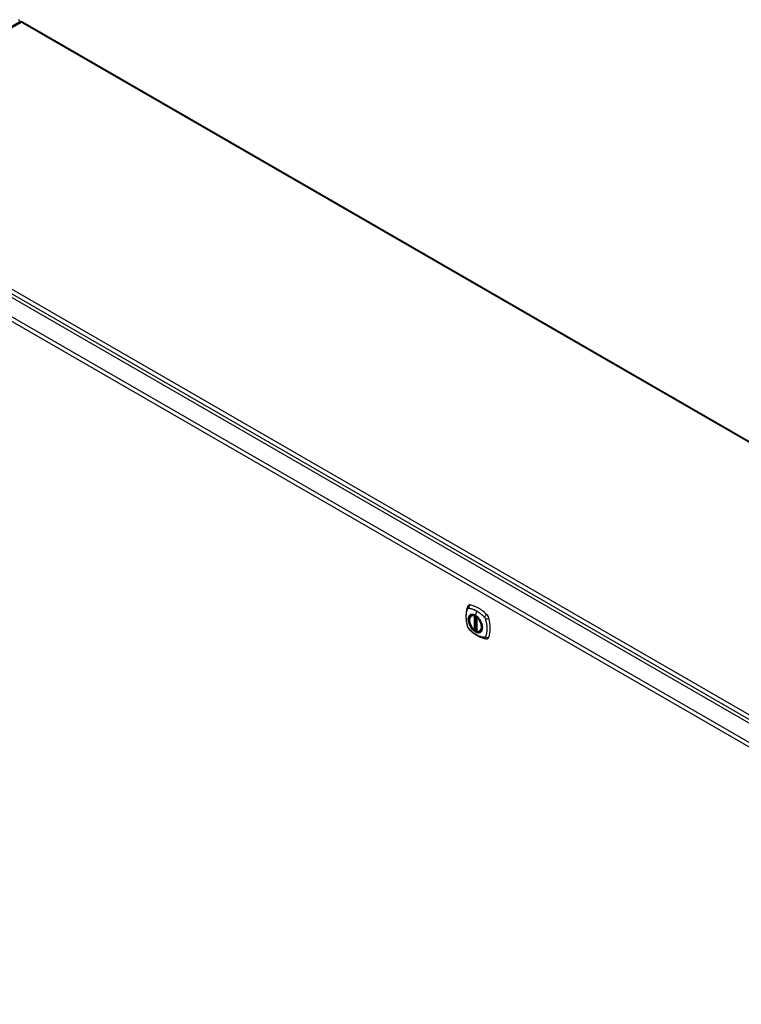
# Model space of a CAD drawing. Header units: inches. Extents: x 28 to 747, y 82 to 345.
# Tile 30 of 31: x 696 to 722, y 280 to 315. Entities that reach past the tile are written whole.
import ezdxf

# ---------------------------------------------------------------- set-up
doc = ezdxf.new("R2010")
doc.units = ezdxf.units.IN
doc.header["$MEASUREMENT"] = 0
doc.layers.add('Visible Edges(ANSI)', color=7, linetype='Continuous', lineweight=25)
doc.layers.add('Visible Tangent Edges(ANSI)', color=7, linetype='Continuous', lineweight=25)

msp = doc.modelspace()

# ---------------------------------------------------------------- linework, layer by layer
at = {"layer": 'Visible Edges(ANSI)'}
for p, q in [((696.264, 314.703), (687.919, 309.885)), ((696.363, 314.703), (746.141, 285.963)), ((687.837, 309.658), (738.469, 280.425)), ((712.227, 293.706), (712.238, 293.712)), ((712.422, 293.645), (712.422, 293.167)), ((712.353, 293.222), (712.339, 293.214)), ((712.368, 293.22), (712.366, 293.221)), ((712.422, 293.243), (712.381, 293.219)), ((712.54, 293.163), (712.55, 293.17))]:
    msp.add_line(p, q, dxfattribs=at)
at = {"layer": 'Visible Edges(ANSI)', "flags": 128}
for points in [[(712.093, 294.015), (712.086, 293.994), (712.079, 293.974), (712.074, 293.955), (712.069, 293.937), (712.065, 293.918), (712.061, 293.899), (712.053, 293.859), (712.048, 293.818), (712.044, 293.777), (712.041, 293.734), (712.041, 293.691), (712.041, 293.648), (712.044, 293.604), (712.048, 293.559), (712.053, 293.514), (712.06, 293.469), (712.068, 293.424), (712.078, 293.378), (712.084, 293.355), (712.086, 293.343), (712.09, 293.329)], [(712.131, 294.071), (712.118, 294.058), (712.108, 294.043), (712.1, 294.029), (712.093, 294.015)], [(712.326, 293.216), (712.312, 293.228), (712.298, 293.242), (712.285, 293.256), (712.272, 293.271), (712.259, 293.286), (712.247, 293.303), (712.236, 293.32), (712.225, 293.337), (712.215, 293.355), (712.206, 293.373), (712.198, 293.391), (712.19, 293.41), (712.183, 293.428), (712.177, 293.447), (712.171, 293.466), (712.167, 293.484), (712.163, 293.502), (712.161, 293.52), (712.159, 293.538), (712.159, 293.555), (712.159, 293.572), (712.16, 293.588), (712.163, 293.604), (712.166, 293.619), (712.17, 293.633), (712.176, 293.646), (712.182, 293.659), (712.189, 293.67), (712.197, 293.681), (712.206, 293.69), (712.216, 293.699), (712.227, 293.706)], [(712.48, 293.626), (712.498, 293.603), (712.516, 293.58), (712.533, 293.555), (712.549, 293.53), (712.563, 293.503), (712.576, 293.477), (712.587, 293.45), (712.597, 293.422)], [(712.09, 293.329), (712.095, 293.316), (712.1, 293.303), (712.106, 293.29), (712.112, 293.278), (712.119, 293.266), (712.127, 293.255), (712.136, 293.244), (712.146, 293.233)], [(712.146, 293.233), (712.156, 293.223), (712.165, 293.214), (712.182, 293.197), (712.217, 293.167), (712.252, 293.137), (712.288, 293.108), (712.324, 293.081), (712.361, 293.055), (712.397, 293.031), (712.435, 293.009), (712.472, 292.988), (712.51, 292.969), (712.548, 292.952), (712.586, 292.936), (712.624, 292.923), (712.663, 292.911), (712.701, 292.901), (712.72, 292.897), (712.73, 292.895), (712.741, 292.893)], [(712.366, 293.221), (712.363, 293.223), (712.36, 293.224), (712.356, 293.224), (712.353, 293.222)], [(712.54, 293.163), (712.528, 293.158), (712.516, 293.153), (712.502, 293.15), (712.489, 293.148), (712.475, 293.148), (712.46, 293.149), (712.445, 293.151), (712.43, 293.155)], [(712.741, 292.893), (712.757, 292.891), (712.773, 292.891), (712.791, 292.893), (712.809, 292.898)]]:
    msp.add_lwpolyline(points, dxfattribs=at)
at = {"layer": 'Visible Edges(ANSI)'}
for centre, radius, start, end in [((696.173, 314.698), 0.099, 5.2644, 60), ((696.313, 314.617), 0.099, 60, 120), ((712.434, 293.645), 0.0118, 137.3656, 180), ((712.333, 293.225), 0.0118, 229.389, 300), ((712.375, 293.229), 0.0118, 232.1717, 300), ((712.434, 293.167), 0.0118, 180, 253.4446)]:
    msp.add_arc(centre, radius, start, end, dxfattribs=at)
for centre, major_axis, start_param, end_param in [((712.23, 293.925), (-0.089, 0.153), 5.825423, 6.408181), ((712.481, 292.928), (-0.64, 1.108), 5.170151, 5.825423), ((712.376, 293.43), (0.157, -0.273), 2.363977, 7.060801), ((712.732, 293.636), (0.089, -0.153), 1.113034, 2.028558), ((711.994, 293.772), (-0.64, 1.108), 3.599355, 4.254627), ((712.732, 293.056), (0.089, -0.153), 6.158189, 6.740947)]:
    msp.add_ellipse(centre, major_axis=major_axis, ratio=0.57735, start_param=start_param, end_param=end_param, dxfattribs=at)
msp.add_ellipse((712.373, 293.428), major_axis=(-0.16, 0.277), ratio=0.57735, dxfattribs=at)
at = {"layer": 'Visible Tangent Edges(ANSI)'}
for p, q in [((687.968, 309.88), (696.313, 314.698)), ((746.141, 285.93), (696.313, 314.698)), ((687.898, 309.758), (738.67, 280.445)), ((687.968, 309.88), (738.197, 280.88)), ((687.246, 309.317), (737.878, 280.084)), ((737.808, 279.963), (687.176, 309.196)), ((712.325, 293.698), (712.325, 293.22)), ((712.342, 293.698), (712.349, 293.702)), ((712.342, 293.22), (712.342, 293.698)), ((712.353, 293.7), (712.353, 293.226)), ((712.368, 293.227), (712.368, 293.692)), ((712.416, 293.875), (712.372, 293.719)), ((712.384, 293.224), (712.384, 293.683)), ((712.425, 293.162), (712.425, 293.64)), ((712.353, 293.226), (712.342, 293.22)), ((712.422, 293.247), (712.384, 293.224))]:
    msp.add_line(p, q, dxfattribs=at)
at = {"layer": 'Visible Tangent Edges(ANSI)', "flags": 128}
for points in [[(712.104, 293.315), (712.094, 293.348), (712.087, 293.378), (712.08, 293.407), (712.074, 293.437), (712.068, 293.466), (712.064, 293.495), (712.06, 293.524), (712.056, 293.553), (712.054, 293.581), (712.052, 293.609), (712.051, 293.637), (712.051, 293.664), (712.051, 293.691), (712.052, 293.717), (712.054, 293.743), (712.056, 293.768), (712.06, 293.792), (712.064, 293.816), (712.068, 293.84), (712.074, 293.863), (712.08, 293.885), (712.087, 293.907), (712.094, 293.928), (712.104, 293.949)], [(712.104, 293.949), (712.104, 293.95), (712.105, 293.951), (712.105, 293.952), (712.106, 293.953), (712.106, 293.954), (712.107, 293.954), (712.107, 293.955), (712.108, 293.956), (712.108, 293.957), (712.109, 293.957), (712.11, 293.958), (712.11, 293.959), (712.111, 293.959), (712.112, 293.96), (712.112, 293.961), (712.113, 293.961), (712.114, 293.962), (712.114, 293.963), (712.115, 293.963), (712.116, 293.964), (712.116, 293.964), (712.117, 293.965), (712.118, 293.965), (712.119, 293.966)], [(712.119, 293.966), (712.12, 293.966), (712.12, 293.966), (712.121, 293.967), (712.122, 293.967), (712.123, 293.967), (712.124, 293.968), (712.124, 293.968), (712.125, 293.968), (712.126, 293.969), (712.127, 293.969), (712.128, 293.969), (712.129, 293.969), (712.13, 293.97), (712.131, 293.97), (712.131, 293.97), (712.132, 293.97), (712.133, 293.97), (712.134, 293.97), (712.135, 293.97), (712.136, 293.97), (712.137, 293.97), (712.138, 293.97), (712.139, 293.97), (712.14, 293.97)], [(712.14, 293.97), (712.153, 293.97), (712.164, 293.968), (712.175, 293.966), (712.186, 293.964), (712.197, 293.962), (712.208, 293.959), (712.219, 293.956), (712.231, 293.953), (712.242, 293.95), (712.253, 293.947), (712.265, 293.943), (712.276, 293.939), (712.288, 293.935), (712.299, 293.931), (712.311, 293.926), (712.323, 293.922), (712.334, 293.917), (712.346, 293.911), (712.357, 293.906), (712.369, 293.9), (712.381, 293.894), (712.392, 293.888), (712.404, 293.882), (712.416, 293.875)], [(712.177, 293.726), (712.169, 293.718), (712.16, 293.709), (712.153, 293.699), (712.146, 293.688), (712.14, 293.676), (712.134, 293.664), (712.13, 293.65), (712.126, 293.636), (712.123, 293.622), (712.121, 293.606), (712.12, 293.59), (712.12, 293.573), (712.12, 293.556), (712.121, 293.539), (712.123, 293.521), (712.126, 293.503), (712.13, 293.484), (712.135, 293.466), (712.14, 293.447), (712.146, 293.428), (712.153, 293.41), (712.16, 293.391), (712.169, 293.372), (712.177, 293.354)], [(712.597, 293.422), (712.615, 293.354), (712.621, 293.289), (712.616, 293.23), (712.6, 293.181), (712.574, 293.142), (712.538, 293.117), (712.494, 293.107), (712.445, 293.111), (712.393, 293.13), (712.339, 293.162), (712.287, 293.207), (712.239, 293.262), (712.197, 293.324), (712.164, 293.391), (712.14, 293.46), (712.126, 293.528), (712.124, 293.591), (712.133, 293.646), (712.153, 293.692), (712.184, 293.725), (712.223, 293.744), (712.269, 293.749), (712.319, 293.74), (712.372, 293.716)], [(712.211, 293.745), (712.209, 293.744), (712.208, 293.744), (712.206, 293.743), (712.205, 293.742), (712.203, 293.742), (712.202, 293.741), (712.2, 293.74), (712.199, 293.74), (712.198, 293.739), (712.196, 293.738), (712.195, 293.737), (712.193, 293.737), (712.192, 293.736), (712.191, 293.735), (712.189, 293.734), (712.188, 293.733), (712.187, 293.732), (712.185, 293.731), (712.184, 293.73), (712.183, 293.73), (712.181, 293.729), (712.18, 293.728), (712.179, 293.727), (712.177, 293.726)], [(712.372, 293.719), (712.365, 293.723), (712.357, 293.727), (712.35, 293.731), (712.343, 293.734), (712.336, 293.737), (712.328, 293.74), (712.321, 293.742), (712.314, 293.745), (712.307, 293.747), (712.3, 293.749), (712.293, 293.75), (712.286, 293.751), (712.279, 293.752), (712.273, 293.753), (712.266, 293.753), (712.259, 293.753), (712.253, 293.753), (712.247, 293.753), (712.24, 293.752), (712.234, 293.751), (712.228, 293.75), (712.222, 293.749), (712.216, 293.747), (712.211, 293.745)], [(712.533, 293.559), (712.527, 293.568), (712.521, 293.576), (712.515, 293.584), (712.509, 293.593), (712.503, 293.601), (712.497, 293.609), (712.49, 293.616), (712.484, 293.624), (712.477, 293.631), (712.471, 293.639), (712.464, 293.646), (712.457, 293.652), (712.451, 293.659), (712.444, 293.666), (712.437, 293.672), (712.43, 293.678), (712.422, 293.684), (712.415, 293.69), (712.408, 293.695), (712.401, 293.701), (712.394, 293.706), (712.386, 293.71), (712.379, 293.715), (712.372, 293.719)], [(712.372, 293.716), (712.377, 293.713), (712.382, 293.71), (712.386, 293.707), (712.391, 293.704), (712.395, 293.701), (712.4, 293.698), (712.405, 293.695), (712.409, 293.691), (712.414, 293.688), (712.418, 293.684), (712.423, 293.68), (712.427, 293.677), (712.432, 293.673), (712.436, 293.669), (712.441, 293.665), (712.445, 293.661), (712.45, 293.657), (712.454, 293.653), (712.458, 293.648), (712.463, 293.644), (712.467, 293.639), (712.471, 293.635), (712.475, 293.63), (712.48, 293.626)], [(712.416, 293.875), (712.428, 293.868), (712.439, 293.861), (712.451, 293.854), (712.462, 293.846), (712.474, 293.838), (712.486, 293.831), (712.497, 293.822), (712.509, 293.814), (712.52, 293.805), (712.532, 293.797), (712.543, 293.788), (712.554, 293.779), (712.566, 293.769), (712.577, 293.76), (712.588, 293.75), (712.6, 293.74), (712.611, 293.73), (712.622, 293.72), (712.633, 293.71), (712.644, 293.699), (712.655, 293.689), (712.666, 293.678), (712.677, 293.667), (712.69, 293.653)], [(712.566, 293.501), (712.565, 293.504), (712.563, 293.506), (712.562, 293.509), (712.561, 293.511), (712.559, 293.514), (712.558, 293.516), (712.557, 293.519), (712.555, 293.521), (712.554, 293.523), (712.553, 293.526), (712.551, 293.528), (712.55, 293.531), (712.549, 293.533), (712.547, 293.535), (712.546, 293.538), (712.544, 293.54), (712.543, 293.543), (712.541, 293.545), (712.54, 293.547), (712.539, 293.55), (712.537, 293.552), (712.536, 293.554), (712.534, 293.557), (712.533, 293.559)], [(712.69, 293.653), (712.691, 293.651), (712.693, 293.649), (712.695, 293.646), (712.697, 293.644), (712.699, 293.642), (712.701, 293.639), (712.703, 293.637), (712.704, 293.634), (712.706, 293.632), (712.708, 293.629), (712.709, 293.626), (712.711, 293.624), (712.712, 293.621), (712.714, 293.618), (712.715, 293.616), (712.717, 293.613), (712.718, 293.61), (712.719, 293.607), (712.721, 293.604), (712.722, 293.602), (712.723, 293.599), (712.724, 293.596), (712.725, 293.593), (712.726, 293.59)], [(712.726, 293.59), (712.736, 293.557), (712.743, 293.528), (712.75, 293.498), (712.756, 293.469), (712.762, 293.439), (712.767, 293.41), (712.771, 293.382), (712.775, 293.353), (712.778, 293.325), (712.78, 293.297), (712.781, 293.269), (712.781, 293.242), (712.781, 293.215), (712.779, 293.189), (712.777, 293.163), (712.775, 293.138), (712.771, 293.113), (712.767, 293.089), (712.762, 293.066), (712.756, 293.043), (712.75, 293.02), (712.743, 292.999), (712.736, 292.978), (712.726, 292.956)], [(712.14, 293.252), (712.138, 293.254), (712.136, 293.257), (712.134, 293.259), (712.132, 293.261), (712.131, 293.264), (712.129, 293.266), (712.127, 293.269), (712.125, 293.271), (712.124, 293.274), (712.122, 293.276), (712.12, 293.279), (712.119, 293.282), (712.117, 293.284), (712.116, 293.287), (712.114, 293.29), (712.113, 293.293), (712.112, 293.295), (712.11, 293.298), (712.109, 293.301), (712.108, 293.304), (712.107, 293.306), (712.106, 293.309), (712.105, 293.312), (712.104, 293.315)], [(712.69, 292.935), (712.666, 292.937), (712.644, 292.941), (712.622, 292.946), (712.6, 292.952), (712.577, 292.959), (712.555, 292.967), (712.532, 292.975), (712.509, 292.985), (712.486, 292.995), (712.463, 293.006), (712.439, 293.018), (712.416, 293.031), (712.393, 293.045), (712.369, 293.06), (712.346, 293.076), (712.323, 293.092), (712.299, 293.109), (712.276, 293.127), (712.253, 293.146), (712.231, 293.165), (712.208, 293.185), (712.186, 293.206), (712.164, 293.227), (712.14, 293.252)], [(712.177, 293.354), (712.179, 293.352), (712.18, 293.349), (712.181, 293.347), (712.183, 293.344), (712.184, 293.342), (712.185, 293.339), (712.187, 293.337), (712.188, 293.334), (712.189, 293.332), (712.191, 293.33), (712.192, 293.327), (712.193, 293.325), (712.195, 293.322), (712.196, 293.32), (712.198, 293.318), (712.199, 293.315), (712.2, 293.313), (712.202, 293.31), (712.203, 293.308), (712.205, 293.306), (712.206, 293.303), (712.208, 293.301), (712.209, 293.299), (712.211, 293.296)], [(712.211, 293.296), (712.222, 293.28), (712.234, 293.263), (712.247, 293.247), (712.259, 293.232), (712.273, 293.217), (712.286, 293.203), (712.3, 293.19), (712.314, 293.177), (712.328, 293.166), (712.343, 293.155), (712.357, 293.145), (712.372, 293.136), (712.387, 293.128), (712.401, 293.122), (712.415, 293.116), (712.43, 293.111), (712.444, 293.107), (712.458, 293.104), (712.471, 293.103), (712.484, 293.102), (712.497, 293.103), (712.509, 293.104), (712.521, 293.107), (712.533, 293.111)], [(712.353, 293.226), (712.353, 293.226), (712.353, 293.226), (712.353, 293.226), (712.353, 293.226), (712.353, 293.226), (712.353, 293.226), (712.353, 293.226), (712.353, 293.226), (712.353, 293.226), (712.353, 293.226), (712.353, 293.226), (712.353, 293.225), (712.353, 293.225), (712.353, 293.225), (712.353, 293.225), (712.353, 293.225), (712.353, 293.225), (712.353, 293.225), (712.353, 293.225), (712.353, 293.225), (712.353, 293.225), (712.353, 293.225), (712.353, 293.225), (712.353, 293.225)], [(712.353, 293.225), (712.353, 293.224), (712.353, 293.224), (712.353, 293.224), (712.353, 293.224), (712.353, 293.224), (712.353, 293.224), (712.353, 293.223), (712.353, 293.223), (712.353, 293.223), (712.353, 293.223), (712.353, 293.223), (712.353, 293.223), (712.353, 293.223), (712.353, 293.223), (712.353, 293.223), (712.353, 293.222), (712.353, 293.222), (712.353, 293.222), (712.353, 293.222), (712.353, 293.222), (712.353, 293.222), (712.353, 293.222), (712.353, 293.222), (712.353, 293.222)], [(712.353, 293.222), (712.353, 293.222), (712.353, 293.222), (712.353, 293.222), (712.353, 293.222), (712.353, 293.222), (712.353, 293.222), (712.353, 293.222), (712.353, 293.222), (712.353, 293.222), (712.353, 293.222), (712.353, 293.222), (712.353, 293.222), (712.353, 293.222), (712.353, 293.222), (712.353, 293.222), (712.353, 293.222), (712.353, 293.222), (712.353, 293.222), (712.353, 293.222), (712.353, 293.222), (712.353, 293.222), (712.353, 293.222), (712.353, 293.222), (712.353, 293.222)], [(712.366, 293.221), (712.366, 293.221), (712.366, 293.221), (712.366, 293.221), (712.366, 293.221), (712.366, 293.221), (712.366, 293.221), (712.366, 293.221), (712.366, 293.221), (712.366, 293.221), (712.366, 293.221), (712.367, 293.221), (712.367, 293.221), (712.367, 293.221), (712.367, 293.221), (712.367, 293.221), (712.367, 293.221), (712.367, 293.221), (712.367, 293.221), (712.367, 293.221), (712.367, 293.221), (712.367, 293.221), (712.367, 293.221), (712.367, 293.221), (712.367, 293.221)], [(712.367, 293.221), (712.367, 293.221), (712.367, 293.221), (712.367, 293.221), (712.367, 293.221), (712.367, 293.221), (712.367, 293.221), (712.367, 293.221), (712.367, 293.221), (712.367, 293.221), (712.368, 293.221), (712.368, 293.222), (712.368, 293.222), (712.368, 293.222), (712.368, 293.222), (712.368, 293.222), (712.368, 293.222), (712.368, 293.222), (712.368, 293.223), (712.368, 293.223), (712.368, 293.223), (712.368, 293.223), (712.368, 293.223), (712.368, 293.224), (712.368, 293.224)], [(712.368, 293.224), (712.368, 293.224), (712.368, 293.224), (712.368, 293.224), (712.368, 293.224), (712.368, 293.224), (712.368, 293.225), (712.368, 293.225), (712.368, 293.225), (712.368, 293.225), (712.368, 293.225), (712.368, 293.225), (712.368, 293.225), (712.368, 293.225), (712.368, 293.226), (712.368, 293.226), (712.368, 293.226), (712.368, 293.226), (712.368, 293.226), (712.368, 293.226), (712.368, 293.226), (712.368, 293.227), (712.368, 293.227), (712.368, 293.227), (712.368, 293.227)], [(712.566, 293.13), (712.575, 293.138), (712.583, 293.147), (712.591, 293.157), (712.598, 293.168), (712.604, 293.179), (712.609, 293.192), (712.614, 293.205), (712.617, 293.219), (712.62, 293.234), (712.623, 293.249), (712.624, 293.266), (712.624, 293.282), (712.624, 293.299), (712.623, 293.317), (712.62, 293.335), (712.617, 293.353), (712.614, 293.371), (712.609, 293.39), (712.604, 293.408), (712.598, 293.427), (712.591, 293.446), (712.583, 293.465), (712.575, 293.483), (712.566, 293.501)], [(712.533, 293.111), (712.534, 293.111), (712.536, 293.112), (712.537, 293.112), (712.539, 293.113), (712.54, 293.114), (712.541, 293.114), (712.543, 293.115), (712.544, 293.116), (712.546, 293.117), (712.547, 293.117), (712.549, 293.118), (712.55, 293.119), (712.551, 293.12), (712.553, 293.12), (712.554, 293.121), (712.555, 293.122), (712.557, 293.123), (712.558, 293.124), (712.559, 293.125), (712.561, 293.126), (712.562, 293.127), (712.563, 293.128), (712.565, 293.129), (712.566, 293.13)], [(712.726, 292.956), (712.725, 292.954), (712.724, 292.952), (712.723, 292.951), (712.722, 292.949), (712.721, 292.948), (712.719, 292.946), (712.718, 292.945), (712.717, 292.944), (712.715, 292.943), (712.714, 292.942), (712.713, 292.941), (712.711, 292.94), (712.709, 292.939), (712.708, 292.938), (712.706, 292.937), (712.704, 292.937), (712.703, 292.936), (712.701, 292.936), (712.699, 292.935), (712.697, 292.935), (712.695, 292.935), (712.693, 292.935), (712.691, 292.935), (712.69, 292.935)]]:
    msp.add_lwpolyline(points, dxfattribs=at)
at = {"layer": 'Visible Tangent Edges(ANSI)'}
for centre, major_axis, ratio, start_param, end_param in [((696.313, 314.617), (-0.0495, 0.0857), 0.57735, 5.497787, 6.283185), ((696.313, 314.617), (0.0495, 0.0857), 0.57735, 0, 0.785398), ((712.204, 293.973), (-0.11, 0.042), 0.704518, 0, 0.765179), ((712.231, 293.989), (0.027, 0.115), 0.753705, 0.761071, 1.898341), ((712.375, 293.43), (-0.173, 0.3), 0.57735, 5.055237, 10.652726), ((712.375, 293.43), (-0.151, 0.261), 0.57735, 5.735752, 8.401415), ((712.384, 293.435), (-0.156, 0.271), 0.57735, 6.166197, 6.283185), ((712.333, 293.703), (-0.0034, -0.0113), 0.697177, 4.264021, 5.346931), ((712.333, 293.703), (-0.0118, 0), 0.57735, 0.785398, 2.356194), ((712.333, 293.703), (0.0059, -0.0102), 0.57735, 0.785398, 1.517295), ((712.375, 293.72), (-0.00246, -0.00426), 0.57735, 5.126896, 6.141288), ((712.434, 293.645), (-0.0118, 0), 0.57735, 0, 0.785398), ((712.434, 293.645), (0.00769, 0.00897), 0.424984, 1.537927, 2.449935), ((712.375, 293.43), (0.151, -0.261), 0.57735, 5.735752, 8.401415), ((712.76, 293.683), (0.0787, 0.088), 0.341266, 1.05898, 2.19625), ((712.787, 293.636), (0.116, 0.024), 0.341266, 4.086935, 5.224206), ((712.204, 293.362), (-0.114, -0.032), 0.390453, 0, 0.392125), ((712.231, 293.315), (-0.0849, -0.0822), 0.390453, 5.89106, 6.283185), ((712.333, 293.225), (-0.00769, -0.00897), 0.424984, 5.591528, 6.283185), ((712.333, 293.225), (0.0118, 0), 0.57735, 3.926991, 5.497787), ((712.333, 293.225), (0.0059, -0.0102), 0.57735, 0, 0.785398), ((712.361, 293.221), (-0.0118, 0), 0.57735, 4.088863, 5.497787), ((712.361, 293.218), (-0.0116, 0.0022), 0.653911, 4.189362, 5.615943), ((712.359, 293.212), (-0.0092, 0.00741), 0.983841, 4.634609, 5.950564), ((712.375, 293.229), (-0.00724, -0.00933), 0.470841, 6.079443, 6.283185), ((712.375, 293.229), (0.0118, 0), 0.57735, 4.073452, 5.497787), ((712.375, 293.229), (0.0059, -0.0102), 0.57735, 0, 0.785398), ((712.434, 293.167), (-0.0118, 0), 0.57735, 0, 0.785398), ((712.434, 293.167), (-0.0034, -0.0113), 0.697177, 5.346931, 6.283185), ((712.384, 293.435), (0.156, -0.271), 0.57735, 0, 0.116988), ((712.76, 293.01), (-0.019, -0.117), 0.704518, 5.518007, 6.283185), ((712.787, 293.025), (0.113, -0.035), 0.753705, 4.384844, 5.522115)]:
    msp.add_ellipse(centre, major_axis=major_axis, ratio=ratio, start_param=start_param, end_param=end_param, dxfattribs=at)
for centre, major_axis in [((712.376, 293.43), (0.171, -0.296)), ((712.373, 293.429), (-0.163, 0.282)), ((712.373, 293.428), (0.162, -0.281))]:
    msp.add_ellipse(centre, major_axis=major_axis, ratio=0.57735, dxfattribs=at)

doc.saveas('drawing.dxf')
